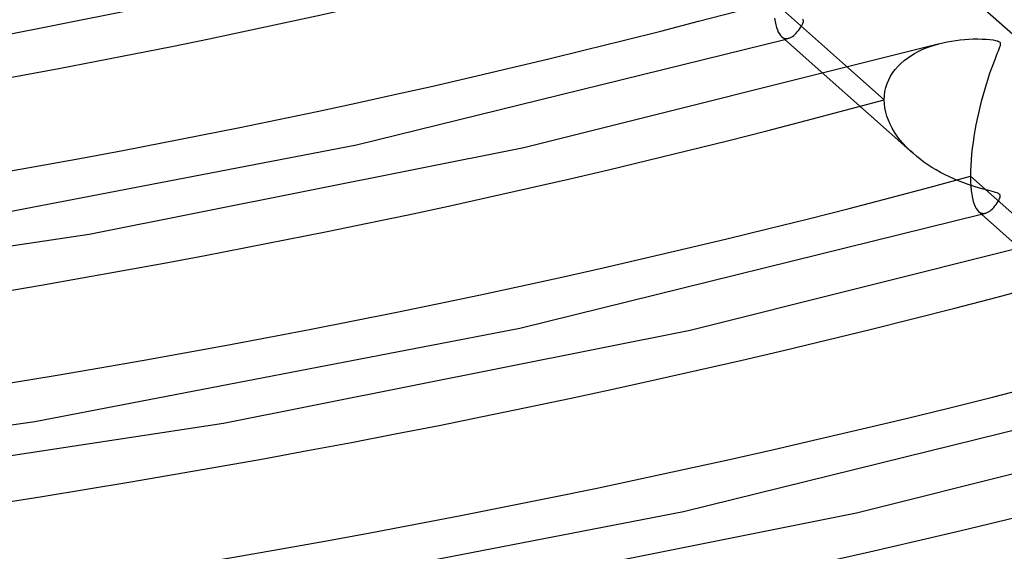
# Model space of a CAD drawing. Header units: millimetres. Extents: x -749 to 749, y -776 to 793.
# Tile 31 of 76: x 101 to 157, y 351 to 381. Entities that reach past the tile are written whole.
import ezdxf

# ---------------------------------------------------------------- set-up
doc = ezdxf.new("R2010")
doc.units = ezdxf.units.MM
doc.layers.add('HIDDEN', color=7, linetype='Continuous')
doc.layers.add('THICK', color=7, linetype='Continuous')

msp = doc.modelspace()

# ---------------------------------------------------------------- linework, layer by layer
at = {"layer": 'HIDDEN'}
for p, q in [((158.583, 378.783), (152.289, 384.368)), ((145.164, 380.501), (145.206, 380.577)), ((145.206, 380.577), (145.24, 380.648)), ((145.26, 380.859), (145.231, 380.895)), ((145.24, 380.648), (145.263, 380.712)), ((145.274, 380.818), (145.26, 380.859)), ((145.263, 380.712), (145.275, 380.769)), ((145.275, 380.769), (145.274, 380.818)), ((144.726, 379.978), (144.795, 380.038)), ((144.795, 380.038), (144.864, 380.105)), ((144.864, 380.105), (144.93, 380.178)), ((144.93, 380.178), (144.995, 380.255)), ((144.995, 380.255), (145.056, 380.337)), ((145.056, 380.337), (145.113, 380.42)), ((145.113, 380.42), (145.164, 380.501)), ((144.037, 379.914), (144.1, 379.866)), ((144.1, 379.866), (144.164, 379.832)), ((144.164, 379.832), (144.231, 379.811)), ((144.213, 379.757), (144.25, 379.768)), ((144.231, 379.811), (144.299, 379.802)), ((144.25, 379.768), (144.288, 379.778)), ((144.288, 379.778), (144.325, 379.788)), ((144.299, 379.802), (144.369, 379.805)), ((144.325, 379.788), (144.363, 379.799)), ((144.363, 379.799), (144.4, 379.809)), ((144.369, 379.805), (144.44, 379.82)), ((144.4, 379.809), (144.437, 379.819)), ((144.44, 379.82), (144.512, 379.845)), ((144.512, 379.845), (144.583, 379.881)), ((144.583, 379.881), (144.655, 379.925)), ((144.655, 379.925), (144.726, 379.978)), ((152.488, 379.356), (152.726, 379.435)), ((152.726, 379.435), (152.968, 379.505)), ((151.387, 378.826), (151.593, 378.951)), ((151.593, 378.951), (151.807, 379.066)), ((151.807, 379.066), (152.028, 379.172)), ((152.028, 379.172), (152.255, 379.268)), ((152.255, 379.268), (152.488, 379.356)), ((150.655, 378.226), (150.822, 378.391)), ((150.822, 378.391), (151, 378.547)), ((151, 378.547), (151.189, 378.691)), ((151.189, 378.691), (151.387, 378.826)), ((146.465, 377.759), (151.503, 373.288)), ((147.849, 378.123), (149.871, 376.328)), ((150.237, 377.671), (150.362, 377.866)), ((150.362, 377.866), (150.502, 378.051)), ((150.502, 378.051), (150.655, 378.226)), ((149.966, 377.03), (150.038, 377.252)), ((150.038, 377.252), (150.129, 377.467)), ((150.129, 377.467), (150.237, 377.671)), ((149.882, 376.568), (149.914, 376.802)), ((149.914, 376.802), (149.966, 377.03)), ((149.871, 376.328), (149.882, 376.568)), ((149.881, 376.095), (149.871, 376.328)), ((149.911, 375.86), (149.881, 376.095)), ((149.959, 375.625), (149.911, 375.86)), ((150.026, 375.391), (149.959, 375.625)), ((150.111, 375.16), (150.026, 375.391)), ((150.213, 374.931), (150.111, 375.16)), ((150.33, 374.705), (150.213, 374.931)), ((150.463, 374.484), (150.33, 374.705)), ((150.609, 374.268), (150.463, 374.484)), ((150.767, 374.059), (150.609, 374.268)), ((150.937, 373.855), (150.767, 374.059)), ((151.118, 373.659), (150.937, 373.855)), ((151.308, 373.468), (151.118, 373.659)), ((151.507, 373.285), (151.308, 373.468)), ((151.705, 373.116), (151.507, 373.285)), ((151.913, 372.951), (151.705, 373.116)), ((152.129, 372.791), (151.913, 372.951)), ((152.353, 372.636), (152.129, 372.791)), ((152.586, 372.486), (152.353, 372.636)), ((152.826, 372.341), (152.586, 372.486)), ((153.074, 372.202), (152.826, 372.341)), ((153.329, 372.069), (153.074, 372.202)), ((153.59, 371.942), (153.329, 372.069)), ((153.859, 371.821), (153.59, 371.942)), ((154.128, 371.708), (153.859, 371.821)), ((154.389, 371.606), (154.128, 371.708)), ((154.639, 371.516), (154.389, 371.606)), ((154.877, 371.436), (154.639, 371.516)), ((155.101, 371.366), (154.877, 371.436)), ((155.309, 371.305), (155.101, 371.366)), ((155.499, 371.252), (155.309, 371.305)), ((155.671, 371.206), (155.499, 371.252)), ((155.821, 371.167), (155.671, 371.206)), ((155.954, 371.133), (155.821, 371.167)), ((156.08, 371.1), (155.954, 371.133)), ((156.194, 371.068), (156.08, 371.1)), ((156.288, 371.036), (156.194, 371.068)), ((156.36, 371.006), (156.288, 371.036)), ((156.294, 370.47), (156.35, 370.557)), ((156.35, 370.557), (156.396, 370.64)), ((156.411, 370.974), (156.36, 371.006)), ((156.396, 370.64), (156.432, 370.715)), ((156.446, 370.938), (156.411, 370.974)), ((156.432, 370.715), (156.457, 370.783)), ((156.465, 370.895), (156.446, 370.938)), ((156.457, 370.783), (156.468, 370.843)), ((156.468, 370.843), (156.465, 370.895)), ((155.233, 369.979), (155.296, 369.931)), ((155.296, 369.931), (155.362, 369.898)), ((155.64, 369.89), (155.717, 369.918)), ((155.717, 369.918), (155.794, 369.959)), ((155.794, 369.959), (155.87, 370.009)), ((155.87, 370.009), (155.946, 370.069)), ((155.946, 370.069), (156.02, 370.137)), ((156.02, 370.137), (156.093, 370.212)), ((156.093, 370.212), (156.163, 370.294)), ((156.163, 370.294), (156.231, 370.381)), ((156.231, 370.381), (156.294, 370.47)), ((155.362, 369.898), (155.429, 369.877)), ((155.406, 369.825), (155.443, 369.835)), ((155.429, 369.877), (155.498, 369.87)), ((155.443, 369.835), (155.481, 369.846)), ((155.481, 369.846), (155.518, 369.856)), ((155.498, 369.87), (155.569, 369.874)), ((155.518, 369.856), (155.555, 369.866)), ((155.555, 369.866), (155.593, 369.877)), ((155.569, 369.874), (155.64, 369.89)), ((155.593, 369.877), (155.63, 369.887))]:
    msp.add_line(p, q, dxfattribs=at)
for centre, major_axis, start_param, end_param in [((0, 514.419), (-456, 0), 0, 2.617994), ((0, 514.41), (-268.61, 0), 1.065813, 2.065308), ((0, 514.41), (-291.41, 0), 1.064356, 2.066764), ((0, 514.41), (-314.21, 0), 1.063111, 2.06801), ((0, 514.41), (-337.01, 0), 1.062034, 2.069086), ((0, 514.41), (-359.81, 0), 1.061094, 2.070026)]:
    msp.add_ellipse(centre, major_axis=major_axis, ratio=0.5, start_param=start_param, end_param=end_param, dxfattribs=at)
at = {"layer": 'THICK'}
for p, q in [((97.039, 379.443), (119.924, 383.995)), ((143.577, 381.914), (147.849, 378.123)), ((143.636, 380.959), (143.668, 380.763)), ((143.668, 380.763), (143.706, 380.586)), ((143.706, 380.586), (143.75, 380.427)), ((143.75, 380.427), (143.799, 380.288)), ((143.799, 380.288), (143.852, 380.168)), ((143.852, 380.168), (143.91, 380.066)), ((143.91, 380.066), (143.972, 379.981)), ((119.867, 373.761), (144.213, 379.757)), ((129.378, 373.62), (152.933, 379.496)), ((143.972, 379.981), (144.037, 379.914)), ((144.037, 379.914), (146.465, 377.759)), ((152.968, 379.505), (153.205, 379.565)), ((153.205, 379.565), (153.446, 379.617)), ((153.446, 379.617), (153.69, 379.662)), ((153.69, 379.662), (153.935, 379.699)), ((153.935, 379.699), (154.183, 379.729)), ((154.183, 379.729), (154.433, 379.752)), ((154.433, 379.752), (154.683, 379.768)), ((154.683, 379.768), (154.934, 379.777)), ((154.934, 379.777), (155.183, 379.779)), ((155.183, 379.779), (155.432, 379.774)), ((155.432, 379.774), (155.669, 379.761)), ((155.669, 379.761), (155.88, 379.743)), ((155.88, 379.743), (156.058, 379.721)), ((156.058, 379.721), (156.198, 379.696)), ((156.198, 379.696), (156.3, 379.67)), ((156.3, 379.67), (156.371, 379.642)), ((156.371, 379.642), (156.42, 379.609)), ((156.42, 379.609), (156.452, 379.572)), ((156.452, 379.572), (156.467, 379.525)), ((156.467, 379.466), (156.453, 379.392)), ((156.467, 379.525), (156.467, 379.466)), ((156.298, 378.968), (156.238, 378.82)), ((156.348, 379.094), (156.298, 378.968)), ((156.391, 379.204), (156.348, 379.094)), ((156.427, 379.304), (156.391, 379.204)), ((156.453, 379.392), (156.427, 379.304)), ((156.097, 378.462), (156.017, 378.251)), ((156.171, 378.652), (156.097, 378.462)), ((156.238, 378.82), (156.171, 378.652)), ((155.844, 377.765), (155.752, 377.49)), ((155.932, 378.018), (155.844, 377.765)), ((156.017, 378.251), (155.932, 378.018)), ((155.658, 377.194), (155.564, 376.879)), ((155.752, 377.49), (155.658, 377.194)), ((155.564, 376.879), (155.472, 376.555)), ((155.385, 376.228), (155.303, 375.899)), ((155.472, 376.555), (155.385, 376.228)), ((155.225, 375.569), (155.153, 375.238)), ((155.303, 375.899), (155.225, 375.569)), ((155.153, 375.238), (155.087, 374.907)), ((155.026, 374.575), (154.97, 374.242)), ((155.087, 374.907), (155.026, 374.575)), ((154.92, 373.907), (154.876, 373.572)), ((154.97, 374.242), (154.92, 373.907)), ((94.289, 368.85), (119.867, 373.761)), ((104.673, 368.701), (129.378, 373.62)), ((154.876, 373.572), (154.839, 373.239)), ((154.81, 372.911), (154.788, 372.59)), ((154.839, 373.239), (154.81, 372.911)), ((154.775, 372.28), (154.771, 371.981)), ((154.788, 372.59), (154.775, 372.28)), ((154.771, 371.981), (154.776, 371.69)), ((154.771, 371.981), (159.046, 368.187)), ((154.776, 371.69), (154.789, 371.42)), ((154.789, 371.42), (154.811, 371.171)), ((154.811, 371.171), (154.842, 370.943)), ((154.842, 370.943), (154.88, 370.737)), ((154.88, 370.737), (154.925, 370.555)), ((154.925, 370.555), (154.977, 370.396)), ((154.977, 370.396), (155.034, 370.26)), ((155.034, 370.26), (155.096, 370.145)), ((155.096, 370.145), (155.163, 370.052)), ((155.163, 370.052), (155.233, 369.979)), ((155.231, 369.981), (157.663, 367.822)), ((129.166, 363.352), (155.406, 369.825)), ((138.838, 363.248), (164.125, 369.563)), ((79.04, 364.812), (104.673, 368.701)), ((101.589, 358.05), (129.166, 363.352)), ((112.312, 357.96), (138.838, 363.248)), ((138.463, 352.942), (166.599, 359.893)), ((148.296, 352.875), (175.317, 359.631)), ((72.971, 354.013), (101.589, 358.05)), ((84.786, 353.78), (112.312, 357.96)), ((108.888, 347.25), (138.463, 352.942)), ((119.948, 347.218), (148.296, 352.875))]:
    msp.add_line(p, q, dxfattribs=at)
for centre, major_axis, start_param, end_param in [((0, 518.749), (506, 0), -3.141592, -0.523599), ((0, 518.749), (-451, 0), 0, 2.617994), ((0, 514.419), (-506, 0), 0, 2.617994), ((0, 514.41), (278.59, 0), -2.076447, -1.075618), ((0, 514.41), (301.39, 0), -2.077805, -1.07426), ((0, 514.41), (324.19, 0), -2.078971, -1.073093), ((0, 514.41), (346.99, 0), -2.079985, -1.07208), ((0, 514.41), (369.79, 0), -2.080874, -1.071191)]:
    msp.add_ellipse(centre, major_axis=major_axis, ratio=0.5, start_param=start_param, end_param=end_param, dxfattribs=at)

doc.saveas('drawing.dxf')
